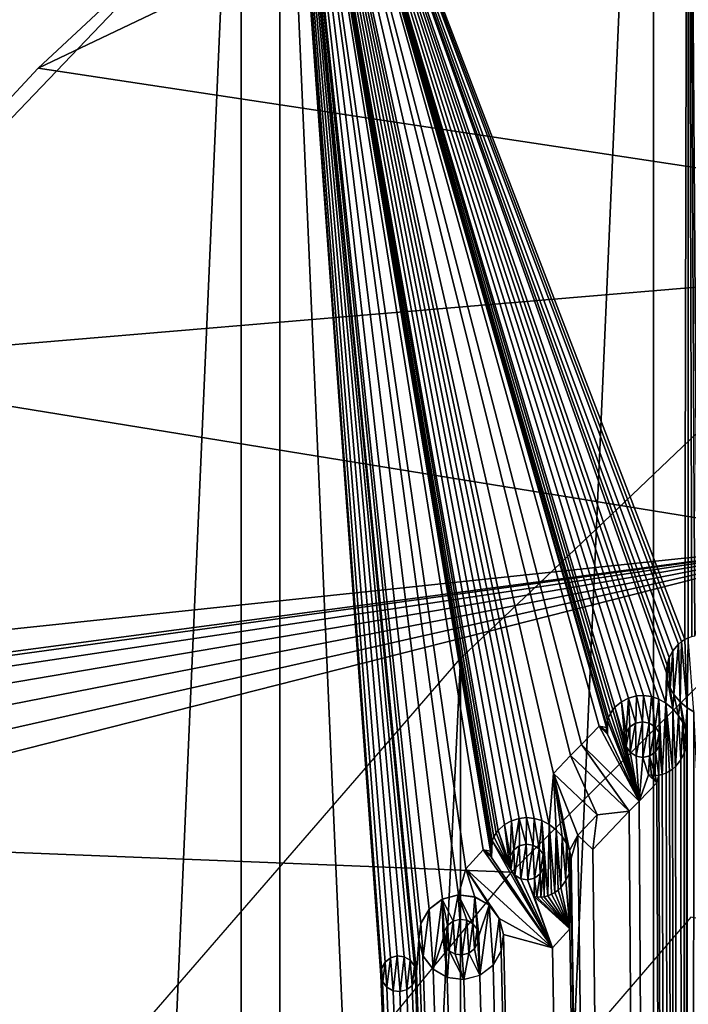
# Model space of a CAD drawing. Header units: millimetres. Extents: x -205 to 205, y -205 to 205.
# Tile 20 of 30: x -138 to -115, y 106 to 139. Entities that reach past the tile are written whole.
import ezdxf

# ---------------------------------------------------------------- set-up
doc = ezdxf.new("R2010")
doc.units = ezdxf.units.MM
doc.header["$LTSCALE"] = 33.374815
for name, color, linetype in [('1', 7, 'CONTINUOUS'), ('20', 7, 'CONTINUOUS'), ('21', 7, 'CONTINUOUS'), ('28', 7, 'CONTINUOUS'), ('3', 7, 'CONTINUOUS')]:
    doc.layers.add(name, color=color, linetype=linetype)

msp = doc.modelspace()

# ---------------------------------------------------------------- linework, layer by layer
at = {"layer": '1', "color": 18, "linetype": 'Continuous', "true_color": 0x000000}
for points in [[(-101.525, -175.847), (-116.465, -166.329), (-101.525, 175.847), (-101.525, -175.847)], [(-101.525, 175.847), (-116.465, -166.329), (-116.465, 166.329), (-101.525, 175.847)], [(-116.465, -166.329), (-130.518, -155.546), (-116.465, 166.329), (-116.465, -166.329)], [(-116.465, 166.329), (-130.518, -155.546), (-130.518, 155.546), (-116.465, 166.329)], [(-130.518, -155.546), (-143.578, -143.578), (-130.518, 155.546), (-130.518, -155.546)], [(-130.518, 155.546), (-143.578, -143.578), (-143.578, 143.578), (-130.518, 155.546)]]:
    msp.add_3dface(points, dxfattribs=at)
at = {"layer": '20', "color": 18, "linetype": 'Continuous', "true_color": 0x000000}
for points in [[(-134.066, 140.222, 36), (-146.096, 127.64, 36), (-142.128, 142.128, 36), (-134.066, 140.222, 36)], [(-111.327, 128.477, 36), (-123.035, -117.313, 36), (-123.035, 117.314, 36), (-111.327, 128.477, 36)], [(-111.327, -128.477, 36), (-123.035, -117.313, 36), (-111.327, 128.477, 36), (-111.327, -128.477, 36)], [(-123.035, 117.314, 36), (-133.629, -105.087, 36), (-133.63, 105.086, 36), (-123.035, 117.314, 36)], [(-123.035, -117.313, 36), (-133.629, -105.087, 36), (-123.035, 117.314, 36), (-123.035, -117.313, 36)]]:
    msp.add_3dface(points, dxfattribs=at)
at = {"layer": '21', "color": 250, "linetype": 'Continuous', "true_color": 0x1c1c1c}
for points in [[(-100.5, 174.071, 42), (-115.289, 164.65, 42), (-103.915, 122.978, 42), (-100.5, 174.071, 42)], [(-115.289, 164.65, 42), (-129.2, 153.975, 42), (-115.393, 117.958, 42), (-115.289, 164.65, 42)], [(-115.273, 118.014, 42), (-115.289, 164.65, 42), (-115.393, 117.958, 42), (-115.273, 118.014, 42)], [(-109.442, 123.51, 42), (-115.289, 164.65, 42), (-109.781, 123.066, 42), (-109.442, 123.51, 42)], [(-109.781, 123.066, 42), (-115.289, 164.65, 42), (-109.926, 122.521, 42), (-109.781, 123.066, 42)], [(-109.926, 122.521, 42), (-115.289, 164.65, 42), (-110.827, 122.25, 42), (-109.926, 122.521, 42)], [(-113.358, 119.896, 42), (-115.289, 164.65, 42), (-113.971, 119.325, 42), (-113.358, 119.896, 42)], [(-115.289, 164.65, 42), (-113.358, 119.896, 42), (-112.712, 120.496, 42), (-115.289, 164.65, 42)], [(-113.971, 119.325, 42), (-115.289, 164.65, 42), (-114.336, 118.95, 42), (-113.971, 119.325, 42)], [(-110.827, 122.25, 42), (-115.289, 164.65, 42), (-111.445, 121.676, 42), (-110.827, 122.25, 42)], [(-111.445, 121.676, 42), (-115.289, 164.65, 42), (-112.09, 121.075, 42), (-111.445, 121.676, 42)], [(-112.09, 121.075, 42), (-115.289, 164.65, 42), (-112.712, 120.496, 42), (-112.09, 121.075, 42)], [(-114.336, 118.95, 42), (-115.289, 164.65, 42), (-114.963, 118.337, 42), (-114.336, 118.95, 42)], [(-114.963, 118.337, 42), (-115.289, 164.65, 42), (-115.049, 118.081, 42), (-114.963, 118.337, 42)], [(-115.049, 118.081, 42), (-115.289, 164.65, 42), (-115.154, 118.057, 42), (-115.049, 118.081, 42)], [(-115.154, 118.057, 42), (-115.289, 164.65, 42), (-115.273, 118.014, 42), (-115.154, 118.057, 42)], [(-108.951, 123.797, 42), (-115.289, 164.65, 42), (-109.442, 123.51, 42), (-108.951, 123.797, 42)], [(-103.915, 122.978, 42), (-115.289, 164.65, 42), (-106.513, 126.013, 42), (-103.915, 122.978, 42)], [(-106.513, 126.013, 42), (-115.289, 164.65, 42), (-108.076, 124.674, 42), (-106.513, 126.013, 42)], [(-108.076, 124.674, 42), (-115.289, 164.65, 42), (-108.388, 123.871, 42), (-108.076, 124.674, 42)], [(-108.388, 123.871, 42), (-115.289, 164.65, 42), (-108.951, 123.797, 42), (-108.388, 123.871, 42)], [(-142.128, 142.128, 42), (-129.2, -153.975, 42), (-129.2, 153.975, 42), (-142.128, 142.128, 42)], [(-115.393, 117.958, 42), (-129.2, 153.975, 42), (-115.502, 117.888, 42), (-115.393, 117.958, 42)], [(-115.502, 117.888, 42), (-129.2, 153.975, 42), (-115.608, 117.798, 42), (-115.502, 117.888, 42)], [(-115.608, 117.798, 42), (-129.2, 153.975, 42), (-115.8, 117.568, 42), (-115.608, 117.798, 42)], [(-115.8, 117.568, 42), (-129.2, 153.975, 42), (-115.921, 117.339, 42), (-115.8, 117.568, 42)], [(-115.921, 117.339, 42), (-129.2, 153.975, 42), (-115.993, 117.087, 42), (-115.921, 117.339, 42)], [(-115.993, 117.087, 42), (-129.2, 153.975, 42), (-116.012, 116.826, 42), (-115.993, 117.087, 42)], [(-116.012, 116.826, 42), (-129.2, 153.975, 42), (-116.034, 115.788, 42), (-116.012, 116.826, 42)], [(-116.034, 115.788, 42), (-129.2, 153.975, 42), (-116.281, 115.928, 42), (-116.034, 115.788, 42)], [(-116.281, 115.928, 42), (-129.2, 153.975, 42), (-116.531, 116.015, 42), (-116.281, 115.928, 42)], [(-116.531, 116.015, 42), (-129.2, 153.975, 42), (-116.797, 116.05, 42), (-116.531, 116.015, 42)], [(-116.797, 116.05, 42), (-129.2, 153.975, 42), (-117.042, 116.033, 42), (-116.797, 116.05, 42)], [(-117.042, 116.033, 42), (-129.2, 153.975, 42), (-117.314, 115.957, 42), (-117.042, 116.033, 42)], [(-117.314, 115.957, 42), (-129.2, 153.975, 42), (-117.547, 115.836, 42), (-117.314, 115.957, 42)], [(-117.547, 115.836, 42), (-129.2, 153.975, 42), (-117.774, 115.648, 42), (-117.547, 115.836, 42)], [(-129.2, -153.975, 42), (-115.289, -164.65, 42), (-129.2, 153.975, 42), (-129.2, -153.975, 42)], [(-129.2, 153.975, 42), (-115.289, -164.65, 42), (-125.757, 106.517, 42), (-129.2, 153.975, 42)], [(-121.3, 111.778, 42), (-129.2, 153.975, 42), (-121.534, 111.647, 42), (-121.3, 111.778, 42)], [(-121.534, 111.647, 42), (-129.2, 153.975, 42), (-121.754, 111.45, 42), (-121.534, 111.647, 42)], [(-121.754, 111.45, 42), (-129.2, 153.975, 42), (-121.823, 111.361, 42), (-121.754, 111.45, 42)], [(-121.823, 111.361, 42), (-129.2, 153.975, 42), (-121.899, 111.231, 42), (-121.823, 111.361, 42)], [(-121.899, 111.231, 42), (-129.2, 153.975, 42), (-121.958, 111.098, 42), (-121.899, 111.231, 42)], [(-121.958, 111.098, 42), (-129.2, 153.975, 42), (-121.993, 110.984, 42), (-121.958, 111.098, 42)], [(-121.993, 110.984, 42), (-129.2, 153.975, 42), (-122.017, 110.851, 42), (-121.993, 110.984, 42)], [(-122.017, 110.851, 42), (-129.2, 153.975, 42), (-122.02, 110.747, 42), (-122.017, 110.851, 42)], [(-122.02, 110.747, 42), (-129.2, 153.975, 42), (-122.265, 110.783, 42), (-122.02, 110.747, 42)], [(-122.265, 110.783, 42), (-129.2, 153.975, 42), (-122.853, 110.14, 42), (-122.265, 110.783, 42)], [(-122.853, 110.14, 42), (-129.2, 153.975, 42), (-123.108, 109.254, 42), (-122.853, 110.14, 42)], [(-123.108, 109.254, 42), (-129.2, 153.975, 42), (-123.657, 109.109, 42), (-123.108, 109.254, 42)], [(-123.657, 109.109, 42), (-129.2, 153.975, 42), (-124.108, 108.763, 42), (-123.657, 109.109, 42)], [(-124.108, 108.763, 42), (-129.2, 153.975, 42), (-124.389, 108.28, 42), (-124.108, 108.763, 42)], [(-124.389, 108.28, 42), (-129.2, 153.975, 42), (-124.464, 107.72, 42), (-124.389, 108.28, 42)], [(-121.036, 111.861, 42), (-129.2, 153.975, 42), (-121.3, 111.778, 42), (-121.036, 111.861, 42)], [(-117.774, 115.648, 42), (-129.2, 153.975, 42), (-117.848, 115.559, 42), (-117.774, 115.648, 42)], [(-117.848, 115.559, 42), (-129.2, 153.975, 42), (-117.926, 115.433, 42), (-117.848, 115.559, 42)], [(-117.926, 115.433, 42), (-129.2, 153.975, 42), (-117.99, 115.303, 42), (-117.926, 115.433, 42)], [(-117.99, 115.303, 42), (-129.2, 153.975, 42), (-118.029, 115.191, 42), (-117.99, 115.303, 42)], [(-118.029, 115.191, 42), (-129.2, 153.975, 42), (-118.058, 115.059, 42), (-118.029, 115.191, 42)], [(-118.058, 115.059, 42), (-129.2, 153.975, 42), (-118.067, 114.955, 42), (-118.058, 115.059, 42)], [(-118.067, 114.955, 42), (-129.2, 153.975, 42), (-118.309, 114.999, 42), (-118.067, 114.955, 42)], [(-118.309, 114.999, 42), (-129.2, 153.975, 42), (-118.918, 114.377, 42), (-118.309, 114.999, 42)], [(-118.918, 114.377, 42), (-129.2, 153.975, 42), (-119.287, 114.001, 42), (-118.918, 114.377, 42)], [(-119.287, 114.001, 42), (-129.2, 153.975, 42), (-119.867, 113.389, 42), (-119.287, 114.001, 42)], [(-119.867, 113.389, 42), (-129.2, 153.975, 42), (-120.02, 111.651, 42), (-119.867, 113.389, 42)], [(-120.02, 111.651, 42), (-129.2, 153.975, 42), (-120.27, 111.782, 42), (-120.02, 111.651, 42)], [(-120.27, 111.782, 42), (-129.2, 153.975, 42), (-120.524, 111.86, 42), (-120.27, 111.782, 42)], [(-120.524, 111.86, 42), (-129.2, 153.975, 42), (-120.792, 111.887, 42), (-120.524, 111.86, 42)], [(-120.792, 111.887, 42), (-129.2, 153.975, 42), (-121.036, 111.861, 42), (-120.792, 111.887, 42)], [(-124.464, 107.72, 42), (-129.2, 153.975, 42), (-124.544, 106.606, 42), (-124.464, 107.72, 42)], [(-124.544, 106.606, 42), (-129.2, 153.975, 42), (-124.608, 106.836, 42), (-124.544, 106.606, 42)], [(-124.608, 106.836, 42), (-129.2, 153.975, 42), (-124.757, 107.026, 42), (-124.608, 106.836, 42)], [(-124.757, 107.026, 42), (-129.2, 153.975, 42), (-124.961, 107.141, 42), (-124.757, 107.026, 42)], [(-124.961, 107.141, 42), (-129.2, 153.975, 42), (-125.193, 107.169, 42), (-124.961, 107.141, 42)], [(-125.193, 107.169, 42), (-129.2, 153.975, 42), (-125.422, 107.105, 42), (-125.193, 107.169, 42)], [(-125.422, 107.105, 42), (-129.2, 153.975, 42), (-125.613, 106.953, 42), (-125.422, 107.105, 42)], [(-125.613, 106.953, 42), (-129.2, 153.975, 42), (-125.729, 106.749, 42), (-125.613, 106.953, 42)], [(-125.729, 106.749, 42), (-129.2, 153.975, 42), (-125.757, 106.517, 42), (-125.729, 106.749, 42)], [(-142.128, -142.128, 42), (-129.2, -153.975, 42), (-142.128, 142.128, 42), (-142.128, -142.128, 42)], [(-115.982, 116.588, 42), (-116.012, 116.826, 42), (-116.034, 115.788, 42), (-115.982, 116.588, 42)], [(-115.8, 115.594, 42), (-115.982, 116.588, 42), (-116.034, 115.788, 42), (-115.8, 115.594, 42)], [(-115.889, 116.311, 42), (-115.982, 116.588, 42), (-115.8, 115.594, 42), (-115.889, 116.311, 42)], [(-115.762, 116.083, 42), (-115.889, 116.311, 42), (-115.8, 115.594, 42), (-115.762, 116.083, 42)], [(-115.605, 115.367, 42), (-115.762, 116.083, 42), (-115.8, 115.594, 42), (-115.605, 115.367, 42)], [(-115.554, 115.832, 42), (-115.762, 116.083, 42), (-115.605, 115.367, 42), (-115.554, 115.832, 42)], [(-115.46, 115.124, 42), (-115.554, 115.832, 42), (-115.605, 115.367, 42), (-115.46, 115.124, 42)], [(-115.314, 115.623, 42), (-115.554, 115.832, 42), (-115.368, 114.874, 42), (-115.314, 115.623, 42)], [(-115.368, 114.874, 42), (-115.554, 115.832, 42), (-115.46, 115.124, 42), (-115.368, 114.874, 42)], [(-115.327, 114.61, 42), (-115.314, 115.623, 42), (-115.368, 114.874, 42), (-115.327, 114.61, 42)], [(-115.289, -164.65, 42), (-115.314, 115.623, 42), (-115.327, 114.61, 42), (-115.289, -164.65, 42)], [(-115.314, 115.623, 42), (-115.289, -164.65, 42), (-115.087, 115.49, 42), (-115.314, 115.623, 42)], [(-115.289, -164.65, 42), (-100.5, -174.071, 42), (-115.087, 115.49, 42), (-115.289, -164.65, 42)], [(-117.069, 115.106, 42), (-117.054, 113.982, 42), (-116.839, 115.155, 42), (-117.069, 115.106, 42)], [(-117.054, 113.982, 42), (-116.82, 113.94, 42), (-116.839, 115.155, 42), (-117.054, 113.982, 42)], [(-116.839, 115.155, 42), (-116.82, 113.94, 42), (-116.604, 115.111, 42), (-116.839, 115.155, 42)], [(-118.031, 114.727, 42), (-118.059, 114.837, 42), (-118.309, 114.999, 42), (-118.031, 114.727, 42)], [(-118.059, 114.837, 42), (-118.067, 114.955, 42), (-118.309, 114.999, 42), (-118.059, 114.837, 42)], [(-117.393, 114.772, 42), (-117.386, 114.306, 42), (-117.261, 114.975, 42), (-117.393, 114.772, 42)], [(-117.386, 114.306, 42), (-117.252, 114.112, 42), (-117.261, 114.975, 42), (-117.386, 114.306, 42)], [(-117.261, 114.975, 42), (-117.252, 114.112, 42), (-117.069, 115.106, 42), (-117.261, 114.975, 42)], [(-117.252, 114.112, 42), (-117.054, 113.982, 42), (-117.069, 115.106, 42), (-117.252, 114.112, 42)], [(-116.82, 113.94, 42), (-116.588, 113.99, 42), (-116.604, 115.111, 42), (-116.82, 113.94, 42)], [(-116.588, 113.99, 42), (-116.402, 114.979, 42), (-116.604, 115.111, 42), (-116.588, 113.99, 42)], [(-116.393, 114.124, 42), (-116.402, 114.979, 42), (-116.588, 113.99, 42), (-116.393, 114.124, 42)], [(-116.27, 114.787, 42), (-116.402, 114.979, 42), (-116.393, 114.124, 42), (-116.27, 114.787, 42)], [(-117.436, 114.538, 42), (-117.386, 114.306, 42), (-117.393, 114.772, 42), (-117.436, 114.538, 42)], [(-116.264, 114.323, 42), (-116.27, 114.787, 42), (-116.393, 114.124, 42), (-116.264, 114.323, 42)], [(-116.221, 114.557, 42), (-116.27, 114.787, 42), (-116.264, 114.323, 42), (-116.221, 114.557, 42)], [(-115.339, 114.364, 42), (-115.289, -164.65, 42), (-115.327, 114.61, 42), (-115.339, 114.364, 42)], [(-117.288, 112.111, 42), (-118.918, 114.377, 42), (-119.287, 114.001, 42), (-117.288, 112.111, 42)], [(-116.953, 112.451, 42), (-118.918, 114.377, 42), (-117.288, 112.111, 42), (-116.953, 112.451, 42)], [(-115.409, 114.092, 42), (-115.289, -164.65, 42), (-115.339, 114.364, 42), (-115.409, 114.092, 42)], [(-115.709, 113.625, 42), (-115.289, -164.65, 42), (-115.526, 113.855, 42), (-115.709, 113.625, 42)], [(-115.526, 113.855, 42), (-115.289, -164.65, 42), (-115.409, 114.092, 42), (-115.526, 113.855, 42)], [(-116.033, 113.406, 42), (-115.289, -164.65, 42), (-115.918, 113.464, 42), (-116.033, 113.406, 42)], [(-115.918, 113.464, 42), (-115.289, -164.65, 42), (-115.808, 113.537, 42), (-115.918, 113.464, 42)], [(-115.808, 113.537, 42), (-115.289, -164.65, 42), (-115.709, 113.625, 42), (-115.808, 113.537, 42)], [(-119.779, 111.465, 42), (-119.867, 113.389, 42), (-120.02, 111.651, 42), (-119.779, 111.465, 42)], [(-118.379, 111.982, 42), (-119.867, 113.389, 42), (-119.038, 111.285, 42), (-118.379, 111.982, 42)], [(-119.322, 110.762, 42), (-119.867, 113.389, 42), (-119.423, 111.009, 42), (-119.322, 110.762, 42)], [(-119.038, 111.285, 42), (-119.867, 113.389, 42), (-119.322, 110.762, 42), (-119.038, 111.285, 42)], [(-119.576, 111.246, 42), (-119.867, 113.389, 42), (-119.779, 111.465, 42), (-119.576, 111.246, 42)], [(-119.423, 111.009, 42), (-119.867, 113.389, 42), (-119.576, 111.246, 42), (-119.423, 111.009, 42)], [(-116.625, 113.349, 42), (-116.343, 113.073, 42), (-116.528, 113.33, 42), (-116.625, 113.349, 42)], [(-116.528, 113.33, 42), (-116.343, 113.073, 42), (-116.401, 113.324, 42), (-116.528, 113.33, 42)], [(-116.401, 113.324, 42), (-116.343, 113.073, 42), (-116.282, 113.334, 42), (-116.401, 113.324, 42)], [(-116.343, 113.073, 42), (-115.289, -164.65, 42), (-116.282, 113.334, 42), (-116.343, 113.073, 42)], [(-116.282, 113.334, 42), (-115.289, -164.65, 42), (-116.161, 113.361, 42), (-116.282, 113.334, 42)], [(-116.161, 113.361, 42), (-115.289, -164.65, 42), (-116.033, 113.406, 42), (-116.161, 113.361, 42)], [(-115.289, -164.65, 42), (-116.343, 113.073, 42), (-116.953, 112.451, 42), (-115.289, -164.65, 42)], [(-115.289, -164.65, 42), (-116.953, 112.451, 42), (-117.288, 112.111, 42), (-115.289, -164.65, 42)], [(-118.526, 110.801, 42), (-115.289, -164.65, 42), (-117.288, 112.111, 42), (-118.526, 110.801, 42)], [(-119.272, 110.499, 42), (-119.038, 111.285, 42), (-119.322, 110.762, 42), (-119.272, 110.499, 42)], [(-115.289, -164.65, 42), (-119.038, 111.285, 42), (-119.272, 110.499, 42), (-115.289, -164.65, 42)], [(-115.289, -164.65, 42), (-118.526, 110.801, 42), (-119.038, 111.285, 42), (-115.289, -164.65, 42)], [(-121.979, 110.521, 42), (-122.005, 110.616, 42), (-122.265, 110.783, 42), (-121.979, 110.521, 42)], [(-122.005, 110.616, 42), (-122.02, 110.747, 42), (-122.265, 110.783, 42), (-122.005, 110.616, 42)], [(-121.35, 110.581, 42), (-121.327, 110.115, 42), (-121.225, 110.787, 42), (-121.35, 110.581, 42)], [(-121.327, 110.115, 42), (-121.186, 109.925, 42), (-121.225, 110.787, 42), (-121.327, 110.115, 42)], [(-121.225, 110.787, 42), (-121.186, 109.925, 42), (-121.035, 110.928, 42), (-121.225, 110.787, 42)], [(-121.186, 109.925, 42), (-120.983, 109.803, 42), (-121.035, 110.928, 42), (-121.186, 109.925, 42)], [(-121.035, 110.928, 42), (-120.983, 109.803, 42), (-120.806, 110.986, 42), (-121.035, 110.928, 42)], [(-120.983, 109.803, 42), (-120.748, 109.769, 42), (-120.806, 110.986, 42), (-120.983, 109.803, 42)], [(-120.806, 110.986, 42), (-120.748, 109.769, 42), (-120.569, 110.951, 42), (-120.806, 110.986, 42)], [(-120.748, 109.769, 42), (-120.518, 109.827, 42), (-120.569, 110.951, 42), (-120.748, 109.769, 42)], [(-120.518, 109.827, 42), (-120.363, 110.826, 42), (-120.569, 110.951, 42), (-120.518, 109.827, 42)], [(-120.328, 109.968, 42), (-120.363, 110.826, 42), (-120.518, 109.827, 42), (-120.328, 109.968, 42)], [(-120.225, 110.639, 42), (-120.363, 110.826, 42), (-120.328, 109.968, 42), (-120.225, 110.639, 42)], [(-121.385, 110.344, 42), (-121.327, 110.115, 42), (-121.35, 110.581, 42), (-121.385, 110.344, 42)], [(-120.203, 110.174, 42), (-120.225, 110.639, 42), (-120.328, 109.968, 42), (-120.203, 110.174, 42)], [(-120.168, 110.411, 42), (-120.225, 110.639, 42), (-120.203, 110.174, 42), (-120.168, 110.411, 42)], [(-119.275, 110.252, 42), (-115.289, -164.65, 42), (-119.272, 110.499, 42), (-119.275, 110.252, 42)], [(-122.549, 109.179, 42), (-122.853, 110.14, 42), (-123.108, 109.254, 42), (-122.549, 109.179, 42)], [(-122.853, 110.14, 42), (-122.065, 108.898, 42), (-121.719, 108.447, 42), (-122.853, 110.14, 42)], [(-122.065, 108.898, 42), (-122.853, 110.14, 42), (-122.549, 109.179, 42), (-122.065, 108.898, 42)], [(-119.903, 107.446, 42), (-122.853, 110.14, 42), (-121.719, 108.447, 42), (-119.903, 107.446, 42)], [(-119.334, 109.983, 42), (-119.316, 108.089, 42), (-119.275, 110.252, 42), (-119.334, 109.983, 42)], [(-119.316, 108.089, 42), (-115.289, -164.65, 42), (-119.275, 110.252, 42), (-119.316, 108.089, 42)], [(-119.445, 109.737, 42), (-119.316, 108.089, 42), (-119.334, 109.983, 42), (-119.445, 109.737, 42)], [(-119.715, 109.41, 42), (-119.316, 108.089, 42), (-119.619, 109.501, 42), (-119.715, 109.41, 42)], [(-119.619, 109.501, 42), (-119.316, 108.089, 42), (-119.445, 109.737, 42), (-119.619, 109.501, 42)], [(-120.524, 109.193, 42), (-119.316, 108.089, 42), (-120.429, 109.179, 42), (-120.524, 109.193, 42)], [(-120.429, 109.179, 42), (-119.316, 108.089, 42), (-120.3, 109.178, 42), (-120.429, 109.179, 42)], [(-120.3, 109.178, 42), (-119.316, 108.089, 42), (-120.186, 109.189, 42), (-120.3, 109.178, 42)], [(-120.186, 109.189, 42), (-119.316, 108.089, 42), (-120.062, 109.221, 42), (-120.186, 109.189, 42)], [(-120.062, 109.221, 42), (-119.316, 108.089, 42), (-119.935, 109.271, 42), (-120.062, 109.221, 42)], [(-119.935, 109.271, 42), (-119.316, 108.089, 42), (-119.823, 109.333, 42), (-119.935, 109.271, 42)], [(-119.823, 109.333, 42), (-119.316, 108.089, 42), (-119.715, 109.41, 42), (-119.823, 109.333, 42)], [(-123.291, 108.356, 42), (-123.218, 107.233, 42), (-123.063, 108.418, 42), (-123.291, 108.356, 42)], [(-123.218, 107.233, 42), (-122.981, 107.204, 42), (-123.063, 108.418, 42), (-123.218, 107.233, 42)], [(-123.063, 108.418, 42), (-122.981, 107.204, 42), (-122.826, 108.389, 42), (-123.063, 108.418, 42)], [(-121.574, 107.898, 42), (-119.903, 107.446, 42), (-121.719, 108.447, 42), (-121.574, 107.898, 42)], [(-123.597, 108.004, 42), (-123.565, 107.536, 42), (-123.478, 108.211, 42), (-123.597, 108.004, 42)], [(-123.565, 107.536, 42), (-123.421, 107.35, 42), (-123.478, 108.211, 42), (-123.565, 107.536, 42)], [(-123.478, 108.211, 42), (-123.421, 107.35, 42), (-123.291, 108.356, 42), (-123.478, 108.211, 42)], [(-123.421, 107.35, 42), (-123.218, 107.233, 42), (-123.291, 108.356, 42), (-123.421, 107.35, 42)], [(-122.981, 107.204, 42), (-122.751, 107.267, 42), (-122.826, 108.389, 42), (-122.981, 107.204, 42)], [(-122.751, 107.267, 42), (-122.617, 108.268, 42), (-122.826, 108.389, 42), (-122.751, 107.267, 42)], [(-122.564, 107.41, 42), (-122.617, 108.268, 42), (-122.751, 107.267, 42), (-122.564, 107.41, 42)], [(-122.475, 108.084, 42), (-122.617, 108.268, 42), (-122.564, 107.41, 42), (-122.475, 108.084, 42)], [(-122.444, 107.62, 42), (-122.475, 108.084, 42), (-122.564, 107.41, 42), (-122.444, 107.62, 42)], [(-122.414, 107.857, 42), (-122.475, 108.084, 42), (-122.444, 107.62, 42), (-122.414, 107.857, 42)], [(-115.289, -164.65, 42), (-119.316, 108.089, 42), (-119.903, 107.446, 42), (-115.289, -164.65, 42)], [(-123.627, 107.766, 42), (-123.565, 107.536, 42), (-123.597, 108.004, 42), (-123.627, 107.766, 42)], [(-121.65, 107.338, 42), (-115.289, -164.65, 42), (-121.574, 107.898, 42), (-121.65, 107.338, 42)], [(-115.289, -164.65, 42), (-119.903, 107.446, 42), (-121.574, 107.898, 42), (-115.289, -164.65, 42)], [(-115.289, -164.65, 42), (-124.464, 107.72, 42), (-124.544, 106.606, 42), (-115.289, -164.65, 42)], [(-124.464, 107.72, 42), (-115.289, -164.65, 42), (-124.319, 107.171, 42), (-124.464, 107.72, 42)], [(-124.319, 107.171, 42), (-115.289, -164.65, 42), (-123.974, 106.72, 42), (-124.319, 107.171, 42)], [(-121.93, 106.855, 42), (-115.289, -164.65, 42), (-121.65, 107.338, 42), (-121.93, 106.855, 42)], [(-122.381, 106.509, 42), (-115.289, -164.65, 42), (-121.93, 106.855, 42), (-122.381, 106.509, 42)], [(-125.757, 106.517, 42), (-115.289, -164.65, 42), (-125.693, 106.289, 42), (-125.757, 106.517, 42)], [(-124.572, 106.372, 42), (-115.289, -164.65, 42), (-124.544, 106.606, 42), (-124.572, 106.372, 42)], [(-123.974, 106.72, 42), (-115.289, -164.65, 42), (-123.49, 106.44, 42), (-123.974, 106.72, 42)], [(-123.49, 106.44, 42), (-115.289, -164.65, 42), (-122.931, 106.364, 42), (-123.49, 106.44, 42)], [(-122.931, 106.364, 42), (-115.289, -164.65, 42), (-122.381, 106.509, 42), (-122.931, 106.364, 42)], [(-115.289, -164.65, 42), (-125.545, 106.101, 42), (-125.693, 106.289, 42), (-115.289, -164.65, 42)], [(-125.545, 106.101, 42), (-115.289, -164.65, 42), (-125.34, 105.986, 42), (-125.545, 106.101, 42)], [(-124.873, 106.02, 42), (-115.289, -164.65, 42), (-124.688, 106.165, 42), (-124.873, 106.02, 42)], [(-124.688, 106.165, 42), (-115.289, -164.65, 42), (-124.572, 106.372, 42), (-124.688, 106.165, 42)], [(-125.34, 105.986, 42), (-115.289, -164.65, 42), (-125.103, 105.957, 42), (-125.34, 105.986, 42)], [(-125.103, 105.957, 42), (-115.289, -164.65, 42), (-124.873, 106.02, 42), (-125.103, 105.957, 42)]]:
    msp.add_3dface(points, dxfattribs=at)
at = {"layer": '28', "color": 250, "linetype": 'Continuous', "true_color": 0x1c1c1c}
for points in [[(-115.608, 117.798, 41.98), (-115.554, 115.832, 41.98), (-115.502, 117.888, 41.98), (-115.608, 117.798, 41.98)], [(-115.554, 115.832, 41.98), (-115.313, 115.623, 41.98), (-115.502, 117.888, 41.98), (-115.554, 115.832, 41.98)], [(-115.502, 117.888, 41.98), (-115.313, 115.623, 41.98), (-115.393, 117.958, 41.98), (-115.502, 117.888, 41.98)], [(-115.393, 117.958, 41.98), (-115.313, 115.623, 41.98), (-115.273, 118.014, 41.98), (-115.393, 117.958, 41.98)], [(-115.313, 115.623, 41.98), (-115.087, 115.49, 41.98), (-115.273, 118.014, 41.98), (-115.313, 115.623, 41.98)], [(-115.921, 117.339, 41.98), (-115.889, 116.311, 41.98), (-115.801, 117.568, 41.98), (-115.921, 117.339, 41.98)], [(-115.889, 116.311, 41.98), (-115.762, 116.083, 41.98), (-115.801, 117.568, 41.98), (-115.889, 116.311, 41.98)], [(-115.801, 117.568, 41.98), (-115.762, 116.083, 41.98), (-115.608, 117.798, 41.98), (-115.801, 117.568, 41.98)], [(-115.762, 116.083, 41.98), (-115.554, 115.832, 41.98), (-115.608, 117.798, 41.98), (-115.762, 116.083, 41.98)], [(-115.993, 117.086, 41.98), (-115.982, 116.588, 41.98), (-115.921, 117.339, 41.98), (-115.993, 117.086, 41.98)], [(-115.982, 116.588, 41.98), (-115.889, 116.311, 41.98), (-115.921, 117.339, 41.98), (-115.982, 116.588, 41.98)], [(-116.012, 116.826, 41.98), (-115.982, 116.588, 41.98), (-115.993, 117.086, 41.98), (-116.012, 116.826, 41.98)], [(-117.547, 115.836, 41.98), (-117.774, 115.648, 41.98), (-117.436, 114.541, 41.98), (-117.547, 115.836, 41.98)], [(-117.314, 115.957, 41.98), (-117.547, 115.836, 41.98), (-117.392, 114.775, 41.98), (-117.314, 115.957, 41.98)], [(-117.392, 114.775, 41.98), (-117.547, 115.836, 41.98), (-117.436, 114.541, 41.98), (-117.392, 114.775, 41.98)], [(-117.261, 114.975, 41.98), (-117.314, 115.957, 41.98), (-117.392, 114.775, 41.98), (-117.261, 114.975, 41.98)], [(-117.042, 116.033, 41.98), (-117.314, 115.957, 41.98), (-117.067, 115.107, 41.98), (-117.042, 116.033, 41.98)], [(-117.314, 115.957, 41.98), (-117.261, 114.975, 41.98), (-117.067, 115.107, 41.98), (-117.314, 115.957, 41.98)], [(-116.836, 115.155, 41.98), (-117.042, 116.033, 41.98), (-117.067, 115.107, 41.98), (-116.836, 115.155, 41.98)], [(-116.797, 116.05, 41.98), (-117.042, 116.033, 41.98), (-116.836, 115.155, 41.98), (-116.797, 116.05, 41.98)], [(-116.602, 115.111, 41.98), (-116.797, 116.05, 41.98), (-116.836, 115.155, 41.98), (-116.602, 115.111, 41.98)], [(-116.532, 116.015, 41.98), (-116.797, 116.05, 41.98), (-116.602, 115.111, 41.98), (-116.532, 116.015, 41.98)], [(-116.402, 114.979, 41.98), (-116.532, 116.015, 41.98), (-116.602, 115.111, 41.98), (-116.402, 114.979, 41.98)], [(-116.281, 115.928, 41.98), (-116.532, 116.015, 41.98), (-116.402, 114.979, 41.98), (-116.281, 115.928, 41.98)], [(-116.269, 114.785, 41.98), (-116.281, 115.928, 41.98), (-116.402, 114.979, 41.98), (-116.269, 114.785, 41.98)], [(-116.221, 114.554, 41.98), (-116.281, 115.928, 41.98), (-116.269, 114.785, 41.98), (-116.221, 114.554, 41.98)], [(-116.161, 113.361, 41.98), (-116.281, 115.928, 41.98), (-116.221, 114.554, 41.98), (-116.161, 113.361, 41.98)], [(-116.035, 115.788, 41.98), (-116.281, 115.928, 41.98), (-116.161, 113.361, 41.98), (-116.035, 115.788, 41.98)], [(-117.926, 115.433, 41.98), (-116.953, 112.451, 41.98), (-117.848, 115.56, 41.98), (-117.926, 115.433, 41.98)], [(-117.848, 115.56, 41.98), (-116.953, 112.451, 41.98), (-117.774, 115.648, 41.98), (-117.848, 115.56, 41.98)], [(-117.774, 115.648, 41.98), (-116.953, 112.451, 41.98), (-117.387, 114.309, 41.98), (-117.774, 115.648, 41.98)], [(-117.436, 114.541, 41.98), (-117.774, 115.648, 41.98), (-117.387, 114.309, 41.98), (-117.436, 114.541, 41.98)], [(-116.033, 113.407, 41.98), (-116.035, 115.788, 41.98), (-116.161, 113.361, 41.98), (-116.033, 113.407, 41.98)], [(-115.918, 113.464, 41.98), (-116.035, 115.788, 41.98), (-116.033, 113.407, 41.98), (-115.918, 113.464, 41.98)], [(-115.808, 113.538, 41.98), (-116.035, 115.788, 41.98), (-115.918, 113.464, 41.98), (-115.808, 113.538, 41.98)], [(-115.8, 115.594, 41.98), (-116.035, 115.788, 41.98), (-115.808, 113.538, 41.98), (-115.8, 115.594, 41.98)], [(-115.709, 113.625, 41.98), (-115.8, 115.594, 41.98), (-115.808, 113.538, 41.98), (-115.709, 113.625, 41.98)], [(-115.605, 115.367, 41.98), (-115.8, 115.594, 41.98), (-115.709, 113.625, 41.98), (-115.605, 115.367, 41.98)], [(-118.058, 115.058, 41.98), (-118.031, 114.727, 41.98), (-118.029, 115.191, 41.98), (-118.058, 115.058, 41.98)], [(-118.031, 114.727, 41.98), (-116.953, 112.451, 41.98), (-118.029, 115.191, 41.98), (-118.031, 114.727, 41.98)], [(-118.029, 115.191, 41.98), (-116.953, 112.451, 41.98), (-117.991, 115.301, 41.98), (-118.029, 115.191, 41.98)], [(-117.991, 115.301, 41.98), (-116.953, 112.451, 41.98), (-117.926, 115.433, 41.98), (-117.991, 115.301, 41.98)], [(-115.526, 113.856, 41.98), (-115.605, 115.367, 41.98), (-115.709, 113.625, 41.98), (-115.526, 113.856, 41.98)], [(-115.46, 115.124, 41.98), (-115.605, 115.367, 41.98), (-115.526, 113.856, 41.98), (-115.46, 115.124, 41.98)], [(-118.918, 114.377, 41.98), (-116.953, 112.451, 41.98), (-118.309, 114.999, 41.98), (-118.918, 114.377, 41.98)], [(-118.309, 114.999, 41.98), (-116.953, 112.451, 41.98), (-118.031, 114.727, 41.98), (-118.309, 114.999, 41.98)], [(-118.067, 114.955, 41.98), (-118.059, 114.837, 41.98), (-118.058, 115.058, 41.98), (-118.067, 114.955, 41.98)], [(-118.059, 114.837, 41.98), (-118.031, 114.727, 41.98), (-118.058, 115.058, 41.98), (-118.059, 114.837, 41.98)], [(-115.409, 114.092, 41.98), (-115.46, 115.124, 41.98), (-115.526, 113.856, 41.98), (-115.409, 114.092, 41.98)], [(-115.368, 114.875, 41.98), (-115.46, 115.124, 41.98), (-115.409, 114.092, 41.98), (-115.368, 114.875, 41.98)], [(-115.339, 114.365, 41.98), (-115.368, 114.875, 41.98), (-115.409, 114.092, 41.98), (-115.339, 114.365, 41.98)], [(-115.327, 114.61, 41.98), (-115.368, 114.875, 41.98), (-115.339, 114.365, 41.98), (-115.327, 114.61, 41.98)], [(-116.265, 114.321, 41.98), (-116.161, 113.361, 41.98), (-116.221, 114.554, 41.98), (-116.265, 114.321, 41.98)], [(-117.387, 114.309, 41.98), (-116.953, 112.451, 41.98), (-117.252, 114.112, 41.98), (-117.387, 114.309, 41.98)], [(-116.591, 113.989, 41.98), (-116.401, 113.324, 41.98), (-116.393, 114.124, 41.98), (-116.591, 113.989, 41.98)], [(-116.401, 113.324, 41.98), (-116.283, 113.334, 41.98), (-116.393, 114.124, 41.98), (-116.401, 113.324, 41.98)], [(-116.393, 114.124, 41.98), (-116.283, 113.334, 41.98), (-116.265, 114.321, 41.98), (-116.393, 114.124, 41.98)], [(-116.283, 113.334, 41.98), (-116.161, 113.361, 41.98), (-116.265, 114.321, 41.98), (-116.283, 113.334, 41.98)], [(-119.867, 113.389, 41.98), (-118.379, 111.982, 41.98), (-119.287, 114.001, 41.98), (-119.867, 113.389, 41.98)], [(-119.287, 114.001, 41.98), (-118.379, 111.982, 41.98), (-117.288, 112.111, 41.98), (-119.287, 114.001, 41.98)], [(-117.252, 114.112, 41.98), (-116.953, 112.451, 41.98), (-117.056, 113.983, 41.98), (-117.252, 114.112, 41.98)], [(-117.056, 113.983, 41.98), (-116.953, 112.451, 41.98), (-116.823, 113.94, 41.98), (-117.056, 113.983, 41.98)], [(-116.953, 112.451, 41.98), (-116.625, 113.349, 41.98), (-116.823, 113.94, 41.98), (-116.953, 112.451, 41.98)], [(-116.823, 113.94, 41.98), (-116.625, 113.349, 41.98), (-116.591, 113.989, 41.98), (-116.823, 113.94, 41.98)], [(-116.625, 113.349, 41.98), (-116.531, 113.33, 41.98), (-116.591, 113.989, 41.98), (-116.625, 113.349, 41.98)], [(-116.531, 113.33, 41.98), (-116.401, 113.324, 41.98), (-116.591, 113.989, 41.98), (-116.531, 113.33, 41.98)], [(-116.953, 112.451, 41.98), (-116.343, 113.073, 41.98), (-116.625, 113.349, 41.98), (-116.953, 112.451, 41.98)], [(-118.379, 111.982, 41.98), (-118.526, 110.801, 41.98), (-117.288, 112.111, 41.98), (-118.379, 111.982, 41.98)], [(-121.3, 111.778, 41.98), (-121.534, 111.646, 41.98), (-121.349, 110.583, 41.98), (-121.3, 111.778, 41.98)], [(-121.225, 110.787, 41.98), (-121.3, 111.778, 41.98), (-121.349, 110.583, 41.98), (-121.225, 110.787, 41.98)], [(-121.036, 111.861, 41.98), (-121.3, 111.778, 41.98), (-121.225, 110.787, 41.98), (-121.036, 111.861, 41.98)], [(-121.036, 111.861, 41.98), (-121.225, 110.787, 41.98), (-121.033, 110.929, 41.98), (-121.036, 111.861, 41.98)], [(-120.792, 111.887, 41.98), (-121.036, 111.861, 41.98), (-120.802, 110.986, 41.98), (-120.792, 111.887, 41.98)], [(-120.802, 110.986, 41.98), (-121.036, 111.861, 41.98), (-121.033, 110.929, 41.98), (-120.802, 110.986, 41.98)], [(-120.567, 110.95, 41.98), (-120.792, 111.887, 41.98), (-120.802, 110.986, 41.98), (-120.567, 110.95, 41.98)], [(-120.525, 111.861, 41.98), (-120.792, 111.887, 41.98), (-120.567, 110.95, 41.98), (-120.525, 111.861, 41.98)], [(-120.363, 110.826, 41.98), (-120.525, 111.861, 41.98), (-120.567, 110.95, 41.98), (-120.363, 110.826, 41.98)], [(-120.27, 111.782, 41.98), (-120.525, 111.861, 41.98), (-120.363, 110.826, 41.98), (-120.27, 111.782, 41.98)], [(-120.224, 110.637, 41.98), (-120.27, 111.782, 41.98), (-120.363, 110.826, 41.98), (-120.224, 110.637, 41.98)], [(-120.168, 110.408, 41.98), (-120.27, 111.782, 41.98), (-120.224, 110.637, 41.98), (-120.168, 110.408, 41.98)], [(-120.062, 109.221, 41.98), (-120.27, 111.782, 41.98), (-120.168, 110.408, 41.98), (-120.062, 109.221, 41.98)], [(-120.021, 111.651, 41.98), (-120.27, 111.782, 41.98), (-120.062, 109.221, 41.98), (-120.021, 111.651, 41.98)], [(-119.038, 111.285, 41.98), (-118.526, 110.801, 41.98), (-118.379, 111.982, 41.98), (-119.038, 111.285, 41.98)], [(-121.754, 111.45, 41.98), (-121.822, 111.363, 41.98), (-121.328, 110.117, 41.98), (-121.754, 111.45, 41.98)], [(-121.534, 111.646, 41.98), (-121.754, 111.45, 41.98), (-121.385, 110.348, 41.98), (-121.534, 111.646, 41.98)], [(-121.385, 110.348, 41.98), (-121.754, 111.45, 41.98), (-121.328, 110.117, 41.98), (-121.385, 110.348, 41.98)], [(-121.349, 110.583, 41.98), (-121.534, 111.646, 41.98), (-121.385, 110.348, 41.98), (-121.349, 110.583, 41.98)], [(-119.935, 109.272, 41.98), (-120.021, 111.651, 41.98), (-120.062, 109.221, 41.98), (-119.935, 109.272, 41.98)], [(-119.823, 109.333, 41.98), (-120.021, 111.651, 41.98), (-119.935, 109.272, 41.98), (-119.823, 109.333, 41.98)], [(-119.779, 111.465, 41.98), (-120.021, 111.651, 41.98), (-119.823, 109.333, 41.98), (-119.779, 111.465, 41.98)], [(-119.715, 109.41, 41.98), (-119.779, 111.465, 41.98), (-119.823, 109.333, 41.98), (-119.715, 109.41, 41.98)], [(-119.619, 109.501, 41.98), (-119.779, 111.465, 41.98), (-119.715, 109.41, 41.98), (-119.619, 109.501, 41.98)], [(-119.576, 111.246, 41.98), (-119.779, 111.465, 41.98), (-119.619, 109.501, 41.98), (-119.576, 111.246, 41.98)], [(-121.899, 111.231, 41.98), (-121.958, 111.096, 41.98), (-121.328, 110.117, 41.98), (-121.899, 111.231, 41.98)], [(-121.822, 111.363, 41.98), (-121.899, 111.231, 41.98), (-121.328, 110.117, 41.98), (-121.822, 111.363, 41.98)], [(-119.444, 109.738, 41.98), (-119.576, 111.246, 41.98), (-119.619, 109.501, 41.98), (-119.444, 109.738, 41.98)], [(-119.423, 111.009, 41.98), (-119.576, 111.246, 41.98), (-119.444, 109.738, 41.98), (-119.423, 111.009, 41.98)], [(-122.853, 110.14, 41.98), (-119.903, 107.446, 41.98), (-122.265, 110.783, 41.98), (-122.853, 110.14, 41.98)], [(-122.265, 110.783, 41.98), (-119.903, 107.446, 41.98), (-121.979, 110.521, 41.98), (-122.265, 110.783, 41.98)], [(-122.02, 110.747, 41.98), (-122.005, 110.615, 41.98), (-122.017, 110.85, 41.98), (-122.02, 110.747, 41.98)], [(-122.017, 110.85, 41.98), (-122.005, 110.615, 41.98), (-121.993, 110.984, 41.98), (-122.017, 110.85, 41.98)], [(-122.005, 110.615, 41.98), (-121.979, 110.521, 41.98), (-121.993, 110.984, 41.98), (-122.005, 110.615, 41.98)], [(-121.993, 110.984, 41.98), (-121.979, 110.521, 41.98), (-121.958, 111.096, 41.98), (-121.993, 110.984, 41.98)], [(-121.979, 110.521, 41.98), (-119.903, 107.446, 41.98), (-121.958, 111.096, 41.98), (-121.979, 110.521, 41.98)], [(-121.958, 111.096, 41.98), (-119.903, 107.446, 41.98), (-121.328, 110.117, 41.98), (-121.958, 111.096, 41.98)], [(-119.334, 109.983, 41.98), (-119.423, 111.009, 41.98), (-119.444, 109.738, 41.98), (-119.334, 109.983, 41.98)], [(-119.322, 110.762, 41.98), (-119.423, 111.009, 41.98), (-119.334, 109.983, 41.98), (-119.322, 110.762, 41.98)], [(-119.275, 110.253, 41.98), (-119.322, 110.762, 41.98), (-119.334, 109.983, 41.98), (-119.275, 110.253, 41.98)], [(-119.272, 110.499, 41.98), (-119.322, 110.762, 41.98), (-119.275, 110.253, 41.98), (-119.272, 110.499, 41.98)], [(-121.328, 110.117, 41.98), (-119.903, 107.446, 41.98), (-121.186, 109.925, 41.98), (-121.328, 110.117, 41.98)], [(-120.328, 109.968, 41.98), (-120.3, 109.178, 41.98), (-120.204, 110.172, 41.98), (-120.328, 109.968, 41.98)], [(-120.3, 109.178, 41.98), (-120.186, 109.189, 41.98), (-120.204, 110.172, 41.98), (-120.3, 109.178, 41.98)], [(-120.204, 110.172, 41.98), (-120.186, 109.189, 41.98), (-120.168, 110.408, 41.98), (-120.204, 110.172, 41.98)], [(-120.186, 109.189, 41.98), (-120.062, 109.221, 41.98), (-120.168, 110.408, 41.98), (-120.186, 109.189, 41.98)], [(-121.186, 109.925, 41.98), (-119.903, 107.446, 41.98), (-120.985, 109.804, 41.98), (-121.186, 109.925, 41.98)], [(-120.985, 109.804, 41.98), (-119.903, 107.446, 41.98), (-120.751, 109.769, 41.98), (-120.985, 109.804, 41.98)], [(-120.751, 109.769, 41.98), (-120.524, 109.193, 41.98), (-120.52, 109.826, 41.98), (-120.751, 109.769, 41.98)], [(-119.903, 107.446, 41.98), (-120.524, 109.193, 41.98), (-120.751, 109.769, 41.98), (-119.903, 107.446, 41.98)], [(-120.524, 109.193, 41.98), (-120.433, 109.18, 41.98), (-120.52, 109.826, 41.98), (-120.524, 109.193, 41.98)], [(-120.52, 109.826, 41.98), (-120.433, 109.18, 41.98), (-120.328, 109.968, 41.98), (-120.52, 109.826, 41.98)], [(-120.433, 109.18, 41.98), (-120.3, 109.178, 41.98), (-120.328, 109.968, 41.98), (-120.433, 109.18, 41.98)], [(-124.108, 108.763, 41.98), (-123.974, 106.72, 41.98), (-123.661, 109.107, 41.98), (-124.108, 108.763, 41.98)], [(-123.661, 109.107, 41.98), (-123.974, 106.72, 41.98), (-123.627, 107.769, 41.98), (-123.661, 109.107, 41.98)], [(-123.114, 109.253, 41.98), (-123.661, 109.107, 41.98), (-123.289, 108.357, 41.98), (-123.114, 109.253, 41.98)], [(-123.596, 108.006, 41.98), (-123.661, 109.107, 41.98), (-123.627, 107.769, 41.98), (-123.596, 108.006, 41.98)], [(-123.661, 109.107, 41.98), (-123.478, 108.211, 41.98), (-123.289, 108.357, 41.98), (-123.661, 109.107, 41.98)], [(-123.478, 108.211, 41.98), (-123.661, 109.107, 41.98), (-123.596, 108.006, 41.98), (-123.478, 108.211, 41.98)], [(-123.059, 108.419, 41.98), (-123.114, 109.253, 41.98), (-123.289, 108.357, 41.98), (-123.059, 108.419, 41.98)], [(-122.553, 109.18, 41.98), (-123.114, 109.253, 41.98), (-122.617, 108.268, 41.98), (-122.553, 109.18, 41.98)], [(-122.617, 108.268, 41.98), (-123.114, 109.253, 41.98), (-122.824, 108.388, 41.98), (-122.617, 108.268, 41.98)], [(-122.824, 108.388, 41.98), (-123.114, 109.253, 41.98), (-123.059, 108.419, 41.98), (-122.824, 108.388, 41.98)], [(-122.474, 108.082, 41.98), (-122.553, 109.18, 41.98), (-122.617, 108.268, 41.98), (-122.474, 108.082, 41.98)], [(-122.065, 108.898, 41.98), (-122.553, 109.18, 41.98), (-122.413, 107.853, 41.98), (-122.065, 108.898, 41.98)], [(-122.413, 107.853, 41.98), (-122.553, 109.18, 41.98), (-122.474, 108.082, 41.98), (-122.413, 107.853, 41.98)], [(-119.903, 107.446, 41.98), (-119.316, 108.089, 41.98), (-120.524, 109.193, 41.98), (-119.903, 107.446, 41.98)], [(-124.39, 108.275, 41.98), (-124.317, 107.167, 41.98), (-124.108, 108.763, 41.98), (-124.39, 108.275, 41.98)], [(-124.317, 107.167, 41.98), (-123.974, 106.72, 41.98), (-124.108, 108.763, 41.98), (-124.317, 107.167, 41.98)], [(-122.377, 106.511, 41.98), (-122.065, 108.898, 41.98), (-122.413, 107.853, 41.98), (-122.377, 106.511, 41.98)], [(-122.377, 106.511, 41.98), (-121.93, 106.855, 41.98), (-122.065, 108.898, 41.98), (-122.377, 106.511, 41.98)], [(-122.065, 108.898, 41.98), (-121.93, 106.855, 41.98), (-121.721, 108.451, 41.98), (-122.065, 108.898, 41.98)], [(-121.721, 108.451, 41.98), (-121.93, 106.855, 41.98), (-121.648, 107.343, 41.98), (-121.721, 108.451, 41.98)], [(-121.575, 107.904, 41.98), (-121.721, 108.451, 41.98), (-121.648, 107.343, 41.98), (-121.575, 107.904, 41.98)], [(-124.464, 107.714, 41.98), (-124.317, 107.167, 41.98), (-124.39, 108.275, 41.98), (-124.464, 107.714, 41.98)], [(-123.974, 106.72, 41.98), (-123.485, 106.438, 41.98), (-123.627, 107.769, 41.98), (-123.974, 106.72, 41.98)], [(-123.627, 107.769, 41.98), (-123.485, 106.438, 41.98), (-123.566, 107.538, 41.98), (-123.627, 107.769, 41.98)], [(-122.445, 107.618, 41.98), (-122.377, 106.511, 41.98), (-122.413, 107.853, 41.98), (-122.445, 107.618, 41.98)], [(-123.566, 107.538, 41.98), (-123.485, 106.438, 41.98), (-123.421, 107.35, 41.98), (-123.566, 107.538, 41.98)], [(-122.752, 107.266, 41.98), (-122.377, 106.511, 41.98), (-122.564, 107.41, 41.98), (-122.752, 107.266, 41.98)], [(-122.564, 107.41, 41.98), (-122.377, 106.511, 41.98), (-122.445, 107.618, 41.98), (-122.564, 107.41, 41.98)], [(-125.424, 107.103, 41.98), (-125.613, 106.953, 41.98), (-125.545, 106.101, 41.98), (-125.424, 107.103, 41.98)], [(-125.338, 105.985, 41.98), (-125.424, 107.103, 41.98), (-125.545, 106.101, 41.98), (-125.338, 105.985, 41.98)], [(-125.197, 107.169, 41.98), (-125.424, 107.103, 41.98), (-125.338, 105.985, 41.98), (-125.197, 107.169, 41.98)], [(-125.1, 105.957, 41.98), (-125.197, 107.169, 41.98), (-125.338, 105.985, 41.98), (-125.1, 105.957, 41.98)], [(-124.964, 107.142, 41.98), (-125.197, 107.169, 41.98), (-125.1, 105.957, 41.98), (-124.964, 107.142, 41.98)], [(-124.871, 106.021, 41.98), (-124.964, 107.142, 41.98), (-125.1, 105.957, 41.98), (-124.871, 106.021, 41.98)], [(-124.757, 107.026, 41.98), (-124.964, 107.142, 41.98), (-124.871, 106.021, 41.98), (-124.757, 107.026, 41.98)], [(-123.485, 106.438, 41.98), (-122.924, 106.365, 41.98), (-123.421, 107.35, 41.98), (-123.485, 106.438, 41.98)], [(-123.421, 107.35, 41.98), (-122.924, 106.365, 41.98), (-123.22, 107.234, 41.98), (-123.421, 107.35, 41.98)], [(-123.22, 107.234, 41.98), (-122.924, 106.365, 41.98), (-122.984, 107.204, 41.98), (-123.22, 107.234, 41.98)], [(-122.984, 107.204, 41.98), (-122.924, 106.365, 41.98), (-122.752, 107.266, 41.98), (-122.984, 107.204, 41.98)], [(-122.924, 106.365, 41.98), (-122.377, 106.511, 41.98), (-122.752, 107.266, 41.98), (-122.924, 106.365, 41.98)], [(-125.757, 106.513, 41.98), (-125.692, 106.286, 41.98), (-125.729, 106.746, 41.98), (-125.757, 106.513, 41.98)], [(-125.692, 106.286, 41.98), (-125.613, 106.953, 41.98), (-125.729, 106.746, 41.98), (-125.692, 106.286, 41.98)], [(-125.545, 106.101, 41.98), (-125.613, 106.953, 41.98), (-125.692, 106.286, 41.98), (-125.545, 106.101, 41.98)], [(-124.688, 106.165, 41.98), (-124.757, 107.026, 41.98), (-124.871, 106.021, 41.98), (-124.688, 106.165, 41.98)], [(-124.609, 106.838, 41.98), (-124.757, 107.026, 41.98), (-124.688, 106.165, 41.98), (-124.609, 106.838, 41.98)], [(-124.571, 106.374, 41.98), (-124.609, 106.838, 41.98), (-124.688, 106.165, 41.98), (-124.571, 106.374, 41.98)], [(-124.544, 106.61, 41.98), (-124.609, 106.838, 41.98), (-124.571, 106.374, 41.98), (-124.544, 106.61, 41.98)]]:
    msp.add_3dface(points, dxfattribs=at)
at = {"layer": '3', "color": 253, "linetype": 'Continuous', "true_color": 0xaab4c3}
for points in [[(-137.438, 137.438, 2.25), (-111.167, 149.951, 2.25), (-127.291, 146.885, 2.25), (-137.438, 137.438, 2.25)], [(-97.705, 131.422, 2.25), (-111.167, 149.951, 2.25), (-137.438, 137.438, 2.25), (-97.705, 131.422, 2.25)], [(-146.885, 127.291, 2.25), (-97.705, 131.422, 2.25), (-137.438, 137.438, 2.25), (-146.885, 127.291, 2.25)], [(-110.023, 121.297, 2.25), (-97.705, 131.422, 2.25), (-146.885, 127.291, 2.25), (-110.023, 121.297, 2.25)], [(-155.585, 116.497, 2.25), (-110.023, 121.297, 2.25), (-146.885, 127.291, 2.25), (-155.585, 116.497, 2.25)], [(-154.147, 115.452, 2.25), (-110.023, 121.297, 2.25), (-155.585, 116.497, 2.25), (-154.147, 115.452, 2.25)], [(-153, 115.409, 2.25), (-110.023, 121.297, 2.25), (-154.147, 115.452, 2.25), (-153, 115.409, 2.25)], [(-151.918, 115.025, 2.25), (-110.023, 121.297, 2.25), (-153, 115.409, 2.25), (-151.918, 115.025, 2.25)], [(-151, 114.336, 2.25), (-110.023, 121.297, 2.25), (-151.918, 115.025, 2.25), (-151, 114.336, 2.25)], [(-150.33, 113.404, 2.25), (-110.023, 121.297, 2.25), (-151, 114.336, 2.25), (-150.33, 113.404, 2.25)], [(-149.97, 112.314, 2.25), (-110.023, 121.297, 2.25), (-150.33, 113.404, 2.25), (-149.97, 112.314, 2.25)], [(-149.951, 111.167, 2.25), (-110.023, 121.297, 2.25), (-149.97, 112.314, 2.25), (-149.951, 111.167, 2.25)], [(-121.297, 110.023, 2.25), (-110.023, 121.297, 2.25), (-149.951, 111.167, 2.25), (-121.297, 110.023, 2.25)], [(-131.422, 97.705, 2.25), (-121.297, 110.023, 2.25), (-149.951, 111.167, 2.25), (-131.422, 97.705, 2.25)], [(-115.192, 108.489, 2.25), (-124.458, 97.721, 2.25), (-92.145, 103.751, 2.25), (-115.192, 108.489, 2.25)], [(-133.535, 94.797, 2.25), (-152.063, 108.259, 2.25), (-166.451, 100.361, 2.25), (-133.535, 94.797, 2.25)]]:
    msp.add_3dface(points, dxfattribs=at)

doc.saveas('drawing.dxf')
